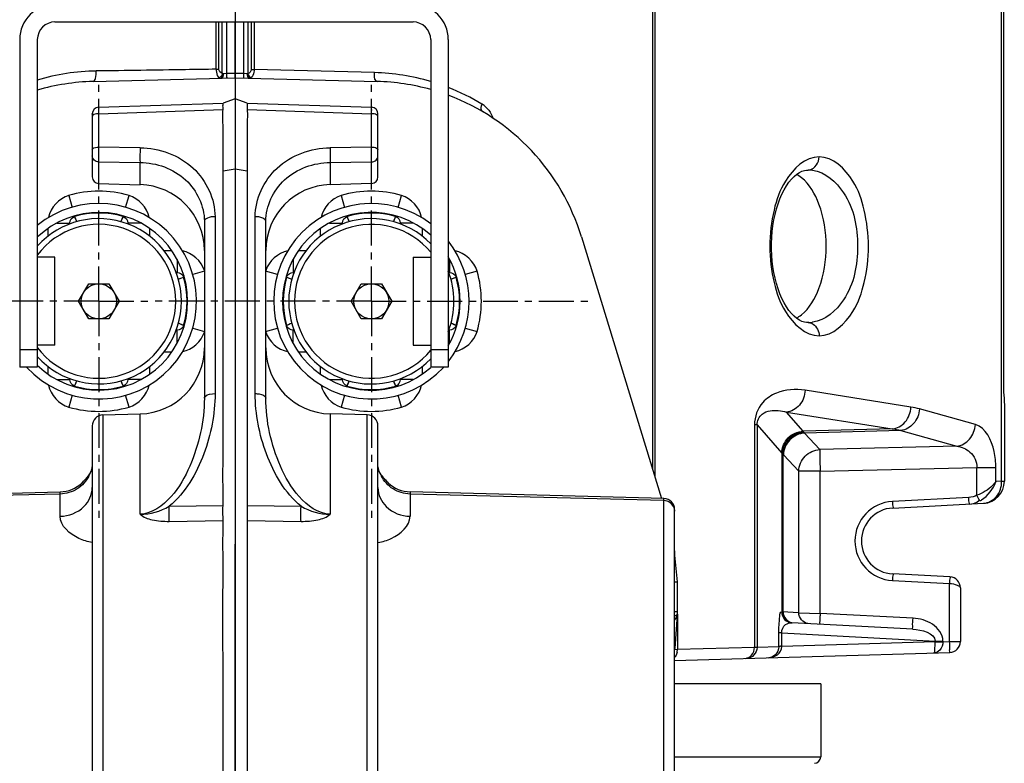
# Model space of a CAD drawing. Header units: inches. Extents: x 22575 to 24734, y 6028 to 6659.
# Tile 161 of 163: x 24688 to 24705, y 6523 to 6537. Entities that reach past the tile are written whole.
import ezdxf

# ---------------------------------------------------------------- set-up
doc = ezdxf.new("R2010")
doc.units = ezdxf.units.IN
doc.header["$LTSCALE"] = 0.5
doc.header["$MEASUREMENT"] = 0
doc.linetypes.add('CENTER', pattern=[2, 1.25, -0.25, 0.25, -0.25])
doc.layers.add('CL', color=1, linetype='Continuous')
doc.layers.add('DTM_AXIS', color=7, linetype='Continuous')

# ---------------------------------------------------------------- blocks, each defined once
blk = doc.blocks.new('Flygt Small 7 MGD')
at = {"color": 7, "linetype": 'Continuous'}
for p, q in [((24717.48, 6525.309), (24717.48, 6548.764)), ((24717.515, 6547.143), (24717.515, 6526.954)), ((24711.229, 6535.462), (24711.229, 6525.525)), ((24711.268, 6535.462), (24711.268, 6525.397)), ((24706.938, 6533.532), (24700.521, 6533.532)), ((24703.408, 6532.687), (24703.408, 6533.532)), ((24703.46, 6532.687), (24703.46, 6533.532)), ((24703.52, 6532.61), (24703.52, 6533.532)), ((24703.598, 6533.532), (24703.598, 6532.609)), ((24703.749, 6532.613), (24703.749, 6533.532)), ((24703.901, 6533.532), (24703.901, 6532.609)), ((24703.978, 6533.532), (24703.978, 6532.609)), ((24704.038, 6533.532), (24704.038, 6532.683)), ((24704.09, 6533.532), (24704.09, 6532.683)), ((24699.891, 6533.218), (24699.891, 6527.351)), ((24700.206, 6533.218), (24700.206, 6527.351)), ((24707.253, 6533.218), (24707.253, 6527.351)), ((24707.568, 6533.218), (24707.568, 6527.351)), ((24701.205, 6532.468), (24703.749, 6532.535)), ((24703.408, 6532.687), (24703.46, 6532.687)), ((24703.598, 6532.609), (24703.539, 6532.607)), ((24703.749, 6532.613), (24703.598, 6532.609)), ((24703.901, 6532.609), (24703.749, 6532.613)), ((24703.749, 6532.535), (24703.749, 6532.613)), ((24703.749, 6532.535), (24706.293, 6532.468)), ((24703.962, 6532.607), (24703.901, 6532.609)), ((24704.038, 6532.683), (24704.09, 6532.683)), ((24706.245, 6532.626), (24704.09, 6532.683)), ((24701.304, 6532.005), (24703.533, 6532.08)), ((24703.749, 6532.159), (24703.534, 6532.08)), ((24703.965, 6532.08), (24703.749, 6532.159)), ((24703.749, 6532.159), (24703.749, 6510.089)), ((24703.965, 6532.08), (24706.194, 6532.005)), ((24701.19, 6531.887), (24701.19, 6530.758)), ((24701.19, 6531.887), (24701.19, 6531.842)), ((24701.19, 6531.881), (24701.19, 6531.887)), ((24701.305, 6531.891), (24703.533, 6531.966)), ((24701.305, 6531.891), (24701.305, 6531.293)), ((24703.966, 6531.966), (24706.193, 6531.891)), ((24706.193, 6531.293), (24706.193, 6531.891)), ((24706.308, 6530.758), (24706.308, 6531.887)), ((24702.048, 6531.282), (24701.305, 6531.293)), ((24706.193, 6531.293), (24705.45, 6531.282)), ((24701.305, 6531.027), (24701.305, 6530.64)), ((24701.305, 6531.027), (24702.048, 6531.017)), ((24702.048, 6530.62), (24702.048, 6531.017)), ((24705.451, 6531.017), (24706.193, 6531.027)), ((24705.451, 6531.017), (24705.451, 6530.62)), ((24706.193, 6530.64), (24706.193, 6531.027)), ((24703.749, 6530.898), (24703.533, 6530.864)), ((24703.966, 6530.864), (24703.749, 6530.898)), ((24713.984, 6530.88), (24714.017, 6530.881)), ((24713.99, 6530.881), (24713.993, 6530.881)), ((24713.993, 6530.881), (24714.017, 6530.881)), ((24701.305, 6530.64), (24702.048, 6530.62)), ((24706.193, 6530.64), (24705.451, 6530.62)), ((24700.768, 6530.427), (24700.828, 6530.214)), ((24701.788, 6530.214), (24701.849, 6530.427)), ((24705.65, 6530.427), (24705.71, 6530.214)), ((24706.67, 6530.214), (24706.731, 6530.427)), ((24700.872, 6530.061), (24700.875, 6530.052)), ((24701.742, 6530.052), (24701.744, 6530.061)), ((24705.754, 6530.061), (24705.757, 6530.052)), ((24706.624, 6530.052), (24706.626, 6530.061)), ((24700.558, 6529.933), (24700.791, 6529.933)), ((24700.791, 6529.933), (24700.796, 6529.921)), ((24700.791, 6529.933), (24700.791, 6529.919)), ((24700.914, 6529.959), (24700.875, 6530.052)), ((24701.742, 6530.052), (24701.703, 6529.959)), ((24701.82, 6529.921), (24701.825, 6529.933)), ((24702.058, 6529.933), (24701.825, 6529.933)), ((24701.825, 6529.919), (24701.825, 6529.933)), ((24703.198, 6529.964), (24703.198, 6526.796)), ((24703.39, 6530.047), (24703.39, 6526.88)), ((24704.109, 6526.88), (24704.109, 6530.047)), ((24704.3, 6526.796), (24704.3, 6529.964)), ((24705.44, 6529.933), (24705.673, 6529.933)), ((24705.673, 6529.933), (24705.678, 6529.921)), ((24705.673, 6529.933), (24705.673, 6529.919)), ((24705.795, 6529.959), (24705.757, 6530.052)), ((24706.624, 6530.052), (24706.585, 6529.959)), ((24706.702, 6529.921), (24706.707, 6529.933)), ((24706.94, 6529.933), (24706.707, 6529.933)), ((24706.707, 6529.919), (24706.707, 6529.933)), ((24700.398, 6529.7), (24700.398, 6529.837)), ((24702.218, 6529.836), (24702.218, 6529.7)), ((24705.28, 6529.7), (24705.28, 6529.837)), ((24707.1, 6529.836), (24707.1, 6529.7)), ((24709.954, 6529.686), (24711.389, 6525.003)), ((24702.475, 6529.443), (24702.612, 6529.443)), ((24704.886, 6529.443), (24705.023, 6529.443)), ((24700.521, 6529.32), (24700.206, 6529.32)), ((24700.521, 6527.745), (24700.521, 6529.32)), ((24702.709, 6529.283), (24702.709, 6529.049)), ((24704.789, 6529.283), (24704.789, 6529.049)), ((24706.938, 6529.32), (24707.253, 6529.32)), ((24706.938, 6529.32), (24706.938, 6527.745)), ((24707.591, 6529.283), (24707.591, 6529.049)), ((24702.709, 6529.049), (24702.695, 6529.049)), ((24702.709, 6529.049), (24702.697, 6529.045)), ((24703.202, 6529.073), (24702.99, 6529.012)), ((24704.509, 6529.012), (24704.296, 6529.073)), ((24704.803, 6529.049), (24704.789, 6529.049)), ((24704.802, 6529.045), (24704.789, 6529.049)), ((24707.591, 6529.049), (24707.577, 6529.049)), ((24707.591, 6529.049), (24707.579, 6529.045)), ((24708.084, 6529.073), (24707.872, 6529.012)), ((24700.945, 6528.532), (24701.126, 6528.847)), ((24701.126, 6528.847), (24701.49, 6528.847)), ((24701.49, 6528.847), (24701.672, 6528.532)), ((24702.735, 6528.927), (24702.827, 6528.966)), ((24702.837, 6528.969), (24702.827, 6528.966)), ((24704.671, 6528.966), (24704.661, 6528.969)), ((24704.671, 6528.966), (24704.764, 6528.927)), ((24705.826, 6528.532), (24706.008, 6528.847)), ((24706.008, 6528.847), (24706.372, 6528.847)), ((24706.372, 6528.847), (24706.554, 6528.532)), ((24707.617, 6528.927), (24707.709, 6528.966)), ((24707.719, 6528.969), (24707.709, 6528.966)), ((24701.126, 6528.218), (24700.945, 6528.532)), ((24701.672, 6528.532), (24701.49, 6528.218)), ((24706.008, 6528.218), (24705.826, 6528.532)), ((24706.554, 6528.532), (24706.372, 6528.218)), ((24701.49, 6528.218), (24701.126, 6528.218)), ((24702.827, 6528.099), (24702.735, 6528.138)), ((24704.764, 6528.138), (24704.671, 6528.099)), ((24706.372, 6528.218), (24706.008, 6528.218)), ((24707.709, 6528.099), (24707.617, 6528.138)), ((24714.017, 6528.152), (24713.984, 6528.154)), ((24713.992, 6528.153), (24713.99, 6528.153)), ((24714.017, 6528.152), (24713.992, 6528.153)), ((24702.695, 6528.015), (24702.709, 6528.015)), ((24702.697, 6528.02), (24702.709, 6528.015)), ((24702.709, 6527.782), (24702.709, 6528.015)), ((24702.827, 6528.099), (24702.837, 6528.096)), ((24702.99, 6528.053), (24703.202, 6527.992)), ((24704.296, 6527.992), (24704.508, 6528.053)), ((24704.662, 6528.096), (24704.671, 6528.099)), ((24704.789, 6528.015), (24704.802, 6528.02)), ((24704.789, 6528.015), (24704.803, 6528.015)), ((24704.789, 6527.782), (24704.789, 6528.015)), ((24707.577, 6528.015), (24707.591, 6528.015)), ((24707.579, 6528.02), (24707.591, 6528.015)), ((24707.591, 6527.782), (24707.591, 6528.015)), ((24707.709, 6528.099), (24707.719, 6528.096)), ((24707.872, 6528.053), (24708.084, 6527.992)), ((24700.206, 6527.666), (24699.891, 6527.666)), ((24700.521, 6527.745), (24700.206, 6527.745)), ((24702.612, 6527.622), (24702.475, 6527.622)), ((24705.023, 6527.622), (24704.886, 6527.622)), ((24706.938, 6527.745), (24707.253, 6527.745)), ((24707.568, 6527.666), (24707.253, 6527.666)), ((24700.206, 6527.351), (24699.891, 6527.351)), ((24700.398, 6527.229), (24700.398, 6527.365)), ((24702.218, 6527.365), (24702.218, 6527.228)), ((24705.28, 6527.229), (24705.28, 6527.365)), ((24707.1, 6527.365), (24707.1, 6527.228)), ((24707.568, 6527.351), (24707.253, 6527.351)), ((24700.558, 6527.132), (24700.791, 6527.132)), ((24700.791, 6527.146), (24700.791, 6527.132)), ((24700.796, 6527.144), (24700.791, 6527.132)), ((24700.875, 6527.013), (24700.914, 6527.106)), ((24701.703, 6527.106), (24701.742, 6527.013)), ((24701.825, 6527.132), (24701.82, 6527.144)), ((24701.825, 6527.132), (24701.825, 6527.146)), ((24702.058, 6527.132), (24701.825, 6527.132)), ((24705.44, 6527.132), (24705.673, 6527.132)), ((24705.673, 6527.146), (24705.673, 6527.132)), ((24705.678, 6527.144), (24705.673, 6527.132)), ((24705.757, 6527.013), (24705.795, 6527.106)), ((24706.585, 6527.106), (24706.624, 6527.013)), ((24706.707, 6527.132), (24706.702, 6527.144)), ((24706.707, 6527.132), (24706.707, 6527.146)), ((24706.94, 6527.132), (24706.707, 6527.132)), ((24700.875, 6527.013), (24700.872, 6527.004)), ((24701.744, 6527.004), (24701.742, 6527.013)), ((24705.757, 6527.013), (24705.754, 6527.004)), ((24706.626, 6527.004), (24706.624, 6527.013)), ((24715.854, 6526.639), (24713.959, 6526.939)), ((24700.828, 6526.851), (24700.768, 6526.638)), ((24701.849, 6526.638), (24701.788, 6526.851)), ((24705.71, 6526.851), (24705.65, 6526.638)), ((24706.731, 6526.638), (24706.67, 6526.851)), ((24713.924, 6526.206), (24713.624, 6526.548)), ((24713.624, 6526.548), (24715.519, 6526.247)), ((24717.01, 6526.325), (24716.009, 6526.605)), ((24717.529, 6526.69), (24717.529, 6525.309)), ((24701.382, 6526.498), (24702.048, 6526.515)), ((24701.382, 6526.498), (24701.382, 6510.224)), ((24702.048, 6524.721), (24702.048, 6526.515)), ((24706.117, 6526.498), (24705.451, 6526.515)), ((24705.451, 6526.515), (24705.451, 6524.721)), ((24706.117, 6510.224), (24706.117, 6526.498)), ((24701.19, 6526.301), (24701.19, 6510.421)), ((24706.308, 6510.421), (24706.308, 6526.301)), ((24713.1, 6526.319), (24713.052, 6526.319)), ((24713.052, 6526.319), (24713.052, 6522.337)), ((24713.1, 6526.319), (24713.542, 6525.814)), ((24713.1, 6526.319), (24713.1, 6522.337)), ((24715.519, 6526.247), (24713.924, 6526.206)), ((24715.675, 6526.217), (24713.951, 6526.172)), ((24715.675, 6526.217), (24716.676, 6525.937)), ((24714.225, 6525.879), (24713.951, 6526.172)), ((24716.676, 6525.937), (24714.225, 6525.879)), ((24713.549, 6522.972), (24713.549, 6525.806)), ((24713.564, 6522.971), (24713.564, 6525.792)), ((24713.572, 6525.784), (24713.846, 6525.491)), ((24701.16, 6525.471), (24701.159, 6525.469)), ((24706.339, 6525.47), (24706.339, 6525.469)), ((24714.229, 6525.491), (24713.846, 6525.491)), ((24713.846, 6522.955), (24713.846, 6525.491)), ((24714.229, 6525.491), (24717.038, 6525.557)), ((24714.229, 6522.945), (24714.229, 6525.491)), ((24717.038, 6525.557), (24717.376, 6525.557)), ((24717.038, 6525.059), (24717.038, 6525.557)), ((24717.376, 6525.304), (24717.376, 6525.557)), ((24701.068, 6525.346), (24701.06, 6525.337)), ((24706.431, 6525.346), (24706.438, 6525.337)), ((24717.48, 6525.309), (24717.376, 6525.304)), ((24717.48, 6525.309), (24717.529, 6525.309)), ((24696.067, 6525.002), (24700.615, 6525.121)), ((24700.615, 6524.684), (24700.615, 6525.121)), ((24701.006, 6525.283), (24701.006, 6525.283)), ((24706.492, 6525.283), (24706.492, 6525.283)), ((24711.432, 6525.002), (24706.883, 6525.121)), ((24706.883, 6525.121), (24706.883, 6524.684)), ((24700.615, 6525.082), (24696.067, 6524.966)), ((24711.432, 6524.966), (24706.883, 6525.082)), ((24711.432, 6517.634), (24711.432, 6525.002)), ((24716.894, 6525.021), (24715.525, 6524.949)), ((24702.569, 6524.863), (24703.533, 6524.879)), ((24703.966, 6524.879), (24704.93, 6524.863)), ((24711.623, 6517.733), (24711.623, 6524.805)), ((24715.529, 6524.831), (24717.156, 6524.916)), ((24702.569, 6524.592), (24703.533, 6524.608)), ((24703.966, 6524.608), (24704.93, 6524.592)), ((24711.626, 6523.987), (24711.626, 6524.062)), ((24711.673, 6523.508), (24711.626, 6523.987)), ((24715.525, 6523.533), (24716.548, 6523.48)), ((24716.555, 6523.598), (24715.529, 6523.651)), ((24711.623, 6523.508), (24711.673, 6523.508)), ((24711.673, 6522.981), (24711.673, 6523.508)), ((24716.548, 6522.441), (24716.548, 6523.48)), ((24716.741, 6523.401), (24716.741, 6522.441)), ((24711.623, 6522.98), (24711.673, 6522.981)), ((24711.668, 6522.921), (24711.624, 6522.317)), ((24711.668, 6522.986), (24711.668, 6522.932)), ((24711.672, 6522.932), (24711.672, 6522.297)), ((24713.54, 6522.973), (24713.549, 6522.972)), ((24713.846, 6522.955), (24713.549, 6522.972)), ((24713.846, 6522.955), (24714.229, 6522.945)), ((24715.893, 6522.857), (24714.229, 6522.945)), ((24715.887, 6522.661), (24713.725, 6522.776)), ((24713.541, 6522.596), (24713.487, 6522.596)), ((24713.487, 6522.349), (24713.487, 6522.596)), ((24713.541, 6522.596), (24716.29, 6522.45)), ((24713.541, 6522.352), (24713.541, 6522.596)), ((24711.623, 6522.303), (24711.624, 6522.317)), ((24711.672, 6522.297), (24711.623, 6522.295)), ((24713.052, 6522.337), (24711.672, 6522.297)), ((24713.1, 6522.337), (24713.043, 6522.337)), ((24713.487, 6522.349), (24713.1, 6522.337)), ((24716.29, 6522.434), (24713.541, 6522.352)), ((24716.29, 6522.45), (24716.428, 6522.45)), ((24716.29, 6522.45), (24716.29, 6522.434)), ((24716.29, 6522.438), (24716.428, 6522.438)), ((24716.428, 6522.45), (24716.428, 6522.438)), ((24716.428, 6522.438), (24716.548, 6522.441)), ((24716.548, 6522.441), (24716.741, 6522.441)), ((24711.623, 6522.104), (24716.55, 6522.245))]:
    blk.add_line(p, q, dxfattribs=at)
at = {"color": 6, "linetype": 'Continuous'}
for p, q in [((24714.241, 6521.682), (24711.623, 6521.682)), ((24714.241, 6521.682), (24714.241, 6520.379)), ((24711.623, 6520.379), (24714.241, 6520.379))]:
    blk.add_line(p, q, dxfattribs=at)
at = {"color": 7, "linetype": 'Continuous'}
for points in [[(24713.99, 6528.153), (24713.95, 6528.158), (24713.904, 6528.172), (24713.858, 6528.194), (24713.811, 6528.225), (24713.763, 6528.264), (24713.716, 6528.312), (24713.67, 6528.369), (24713.626, 6528.433), (24713.584, 6528.504), (24713.544, 6528.582), (24713.508, 6528.666), (24713.475, 6528.755), (24713.446, 6528.849), (24713.421, 6528.946), (24713.4, 6529.046), (24713.383, 6529.149), (24713.371, 6529.253), (24713.362, 6529.358), (24713.358, 6529.464), (24713.358, 6529.57), (24713.362, 6529.676), (24713.371, 6529.782), (24713.383, 6529.886), (24713.4, 6529.988), (24713.421, 6530.088), (24713.447, 6530.185), (24713.476, 6530.279), (24713.508, 6530.368), (24713.545, 6530.452), (24713.584, 6530.529), (24713.626, 6530.601), (24713.671, 6530.665), (24713.717, 6530.721), (24713.764, 6530.769), (24713.811, 6530.809), (24713.858, 6530.839), (24713.904, 6530.861), (24713.95, 6530.875), (24713.99, 6530.881)], [(24700.914, 6529.959), (24700.903, 6529.984), (24700.889, 6530.018), (24700.875, 6530.052)], [(24701.742, 6530.052), (24701.728, 6530.018), (24701.713, 6529.984), (24701.703, 6529.959)], [(24705.795, 6529.959), (24705.785, 6529.984), (24705.771, 6530.018), (24705.757, 6530.052)], [(24706.624, 6530.052), (24706.609, 6530.018), (24706.595, 6529.984), (24706.585, 6529.959)], [(24702.735, 6528.927), (24702.76, 6528.938), (24702.794, 6528.952), (24702.827, 6528.966)], [(24704.671, 6528.966), (24704.704, 6528.952), (24704.738, 6528.938), (24704.764, 6528.927)], [(24707.617, 6528.927), (24707.642, 6528.938), (24707.676, 6528.952), (24707.709, 6528.966)], [(24702.827, 6528.099), (24702.794, 6528.113), (24702.76, 6528.127), (24702.735, 6528.138)], [(24704.764, 6528.138), (24704.738, 6528.127), (24704.704, 6528.113), (24704.671, 6528.099)], [(24707.709, 6528.099), (24707.676, 6528.113), (24707.642, 6528.127), (24707.617, 6528.138)], [(24700.875, 6527.013), (24700.889, 6527.047), (24700.903, 6527.08), (24700.914, 6527.106)], [(24701.703, 6527.106), (24701.713, 6527.08), (24701.728, 6527.047), (24701.742, 6527.013)], [(24705.757, 6527.013), (24705.771, 6527.047), (24705.785, 6527.08), (24705.795, 6527.106)], [(24706.585, 6527.106), (24706.595, 6527.08), (24706.609, 6527.047), (24706.624, 6527.013)], [(24713.951, 6526.172), (24713.95, 6526.173), (24713.949, 6526.174), (24713.949, 6526.175), (24713.948, 6526.176), (24713.947, 6526.177), (24713.946, 6526.178), (24713.945, 6526.179), (24713.944, 6526.18), (24713.943, 6526.181)], [(24701.159, 6525.469), (24701.152, 6525.457), (24701.142, 6525.441), (24701.131, 6525.425), (24701.118, 6525.407), (24701.104, 6525.389), (24701.088, 6525.369), (24701.07, 6525.349), (24701.068, 6525.346)], [(24701.19, 6525.567), (24701.19, 6525.565), (24701.189, 6525.554), (24701.188, 6525.543), (24701.185, 6525.53), (24701.18, 6525.516), (24701.175, 6525.502), (24701.168, 6525.487), (24701.16, 6525.471)], [(24706.339, 6525.47), (24706.331, 6525.485), (24706.324, 6525.501), (24706.318, 6525.515), (24706.314, 6525.529), (24706.311, 6525.542), (24706.309, 6525.554), (24706.308, 6525.564), (24706.308, 6525.567)], [(24706.431, 6525.346), (24706.412, 6525.368), (24706.396, 6525.387), (24706.381, 6525.406), (24706.368, 6525.423), (24706.357, 6525.44), (24706.347, 6525.455), (24706.339, 6525.469)], [(24701.068, 6525.346), (24701.046, 6525.322), (24701.023, 6525.3), (24701.006, 6525.283)], [(24706.492, 6525.283), (24706.476, 6525.299), (24706.454, 6525.321), (24706.434, 6525.343), (24706.431, 6525.346)], [(24711.668, 6522.921), (24711.668, 6522.93), (24711.668, 6522.932)]]:
    blk.add_lwpolyline(points, dxfattribs=at)
for centre in [(24701.308, 6528.532), (24706.19, 6528.532)]:
    blk.add_circle(centre, 0.315, dxfattribs=at)
for centre, radius, start, end in [((24700.521, 6533.218), 0.63, 90, 180), ((24706.938, 6533.218), 0.63, 0, 90), ((24700.521, 6533.218), 0.315, 90, 180), ((24706.938, 6533.218), 0.315, 0, 90), ((24701.322, 6528.727), 3.928, 90.8808, 106.5264), ((24706.137, 6528.676), 3.951, 73.5745, 88.4326), ((24701.308, 6528.532), 3.937, 91.5, 106.2673), ((24706.19, 6528.532), 3.937, 74.3316, 88.5), ((24706.122, 6528.647), 3.983, 59.0278, 68.7123), ((24706.19, 6528.532), 3.937, 17.0325, 69.5002), ((24701.308, 6531.887), 0.118, 91.914, 180), ((24706.19, 6531.887), 0.118, 0, 88.086), ((24707.976, 6531.736), 0.381, 52.3794, 58.9525), ((24714.004, 6531.063), 0.182, 273.955, 281.9786), ((24714.021, 6530.308), 0.574, 82.6967, 90.3939), ((24701.308, 6530.758), 0.118, 180, 268.5), ((24702.017, 6529.44), 1.181, 0, 88.5), ((24705.481, 6529.44), 1.181, 91.5, 180), ((24706.19, 6530.758), 0.118, 271.5, 0), ((24701.308, 6528.532), 1.97, 74.075, 105.925), ((24706.19, 6528.532), 1.97, 74.075, 105.925), ((24701.308, 6528.532), 1.75, 222.5043, 129.0863), ((24706.19, 6528.532), 1.75, 52.5491, 317.4964), ((24701.308, 6528.532), 1.591, 226.0698, 133.9192), ((24701.308, 6528.532), 1.58, 74.0749, 105.9249), ((24706.19, 6528.532), 1.591, 48.0038, 311.9975), ((24706.19, 6528.532), 1.58, 74.0749, 105.9249), ((24701.308, 6528.532), 1.48, 221.8634, 138.1366), ((24701.308, 6528.532), 1.378, 216.862, 143.1391), ((24706.19, 6528.532), 1.48, 44.0962, 315.9038), ((24706.19, 6528.532), 1.378, 39.509, 320.4922), ((24706.19, 6528.532), 1.75, 322.0092, 37.9874), ((24706.19, 6528.532), 1.591, 329.9165, 29.9392), ((24706.19, 6528.532), 1.48, 338.5968, 21.4032), ((24706.19, 6528.532), 1.97, 344.075, 15.925), ((24701.308, 6528.532), 1.58, 344.0749, 15.9249), ((24706.19, 6528.532), 1.58, 164.0749, 195.9249), ((24706.19, 6528.532), 1.58, 344.0749, 15.9249), ((24714.021, 6528.726), 0.574, 269.6057, 277.3016), ((24714.004, 6527.97), 0.183, 78.1332, 86.0618), ((24702.017, 6527.696), 1.181, 271.5, 0), ((24705.481, 6527.696), 1.181, 180, 268.5), ((24701.308, 6528.532), 1.58, 254.0749, 285.9249), ((24706.19, 6528.532), 1.58, 254.0749, 285.9249), ((24701.308, 6528.532), 1.97, 254.075, 285.925), ((24706.19, 6528.532), 1.97, 254.075, 285.925), ((24715.636, 6525.272), 1.384, 74.3638, 80.9598), ((24701.387, 6526.301), 0.197, 91.5, 180), ((24706.111, 6526.301), 0.197, 0, 88.5), ((24715.308, 6524.762), 1.5, 75.8562, 81.911), ((24713.4, 6525.622), 0.236, 43.0734, 45.7753), ((24701.286, 6525.399), 0.144, 150.9234, 161.7143), ((24706.213, 6525.399), 0.144, 18.2768, 29.0622), ((24700.286, 6526.079), 1.072, 316.1847, 318.9205), ((24700.49, 6525.901), 0.802, 318.9575, 321.2039), ((24700.591, 6525.819), 0.672, 321.2365, 322.5124), ((24700.624, 6525.659), 0.567, 333.2474, 337.7881), ((24706.651, 6525.637), 0.357, 209.9142, 212.6204), ((24706.874, 6525.659), 0.567, 202.2114, 206.7509), ((24706.908, 6525.819), 0.672, 217.489, 218.7649), ((24707.327, 6526.187), 1.231, 223.1824, 223.7394), ((24707.488, 6526.343), 1.454, 223.7906, 225.7363), ((24707.847, 6526.709), 1.967, 225.6901, 226.4568), ((24717.135, 6525.309), 0.394, 273, 0), ((24700.6, 6525.711), 0.591, 271.5, 313.5302), ((24706.899, 6525.711), 0.591, 226.4698, 268.5), ((24711.426, 6524.805), 0.197, 0.0001, 88.5), ((24715.562, 6524.241), 0.709, 92.9952, 267.0042), ((24716.842, 6525.408), 0.515, 298.5548, 302.6367), ((24711.435, 6524.774), 0.189, 0.0778, 18.0897), ((24715.56, 6524.241), 0.591, 93, 267), ((24716.544, 6523.401), 0.197, 0, 87), ((24711.563, 6523.08), 0.192, 288.4865, 290.6217), ((24713.746, 6522.973), 0.198, 252.6297, 259.7385), ((24711.451, 6522.329), 0.174, 352.3125, 355.8268), ((24711.448, 6522.296), 0.224, 353.9399, 0.3626), ((24716.544, 6522.441), 0.197, 271.6366, 0), ((24711.449, 6522.296), 0.223, 347.5663, 353.9631)]:
    blk.add_arc(centre, radius, start, end, dxfattribs=at)
at = {"color": 6, "linetype": 'Continuous'}
blk.add_arc((24714.123, 6520.379), 0.118, 272, 0, dxfattribs=at)
at = {"color": 7, "linetype": 'Continuous'}
for points, knots in [([(24701.205, 6532.468), (24701.228, 6532.469), (24701.26, 6532.553), (24701.263, 6532.611), (24701.262, 6532.655)], [0, 0, 0, 0, 0.342875, 1, 1, 1, 1]), ([(24703.408, 6532.687), (24703.226, 6532.684), (24702.511, 6532.673), (24701.795, 6532.663), (24701.262, 6532.655)], [0, 0, 0, 0, 0.254676, 1, 1, 1, 1]), ([(24703.408, 6532.687), (24703.408, 6532.67), (24703.414, 6532.616), (24703.434, 6532.553), (24703.467, 6532.535)], [0, 0, 0, 0, 0.31527, 1, 1, 1, 1]), ([(24703.475, 6532.538), (24703.474, 6532.537), (24703.471, 6532.536), (24703.469, 6532.535), (24703.467, 6532.535)], [0, 0, 0, 0, 0.513276, 1, 1, 1, 1]), ([(24703.539, 6532.607), (24703.535, 6532.607), (24703.529, 6532.607), (24703.523, 6532.609), (24703.52, 6532.61)], [0, 0, 0, 0, 0.524057, 1, 1, 1, 1]), ([(24703.598, 6532.609), (24703.598, 6532.591), (24703.591, 6532.574), (24703.603, 6532.531), (24703.596, 6532.531)], [0, 0, 0, 0, 0.705643, 1, 1, 1, 1]), ([(24703.901, 6532.609), (24703.9, 6532.591), (24703.907, 6532.574), (24703.895, 6532.531), (24703.903, 6532.531)], [0, 0, 0, 0, 0.70561, 1, 1, 1, 1]), ([(24703.978, 6532.609), (24703.976, 6532.608), (24703.97, 6532.607), (24703.965, 6532.607), (24703.962, 6532.607)], [0, 0, 0, 0, 0.477591, 1, 1, 1, 1]), ([(24704.023, 6532.536), (24704.024, 6532.536), (24704.027, 6532.535), (24704.03, 6532.534), (24704.031, 6532.533)], [0, 0, 0, 0, 0.512168, 1, 1, 1, 1]), ([(24704.09, 6532.683), (24704.09, 6532.666), (24704.085, 6532.613), (24704.064, 6532.55), (24704.031, 6532.533)], [0, 0, 0, 0, 0.318998, 1, 1, 1, 1]), ([(24706.293, 6532.468), (24706.286, 6532.468), (24706.238, 6532.51), (24706.244, 6532.576), (24706.245, 6532.626)], [0, 0, 0, 0, 0.129402, 1, 1, 1, 1]), ([(24701.304, 6532.005), (24701.302, 6532.005), (24701.307, 6531.988), (24701.299, 6531.959), (24701.305, 6531.919), (24701.305, 6531.892)], [0, 0, 0, 0, 0.069307, 0.271212, 1, 1, 1, 1]), ([(24703.533, 6531.966), (24703.535, 6531.994), (24703.528, 6532.031), (24703.536, 6532.066), (24703.53, 6532.079), (24703.532, 6532.08)], [0, 0, 0, 0, 0.726304, 0.928943, 1, 1, 1, 1]), ([(24703.966, 6532.08), (24703.97, 6532.07), (24703.961, 6532.031), (24703.963, 6531.994), (24703.966, 6531.966)], [0, 0, 0, 0, 0.273393, 1, 1, 1, 1]), ([(24706.193, 6531.892), (24706.194, 6531.919), (24706.199, 6531.959), (24706.191, 6531.988), (24706.197, 6532.005), (24706.194, 6532.005)], [0, 0, 0, 0, 0.728788, 0.930693, 1, 1, 1, 1]), ([(24708.185, 6531.926), (24708.179, 6531.93), (24708.145, 6531.967), (24708.158, 6532.025), (24708.172, 6532.062)], [0, 0, 0, 0, 0.162788, 1, 1, 1, 1]), ([(24701.191, 6531.848), (24701.191, 6531.847), (24701.19, 6531.845), (24701.19, 6531.843), (24701.19, 6531.842)], [0, 0, 0, 0, 0.505812, 1, 1, 1, 1]), ([(24701.305, 6531.891), (24701.292, 6531.891), (24701.253, 6531.888), (24701.2, 6531.875), (24701.191, 6531.848)], [0, 0, 0, 0, 0.328058, 1, 1, 1, 1]), ([(24703.533, 6530.864), (24703.533, 6531.048), (24703.531, 6531.324), (24703.536, 6531.691), (24703.526, 6531.875), (24703.533, 6531.966)], [0, 0, 0, 0, 0.500002, 0.750003, 1, 1, 1, 1]), ([(24703.966, 6531.966), (24703.972, 6531.875), (24703.963, 6531.691), (24703.968, 6531.324), (24703.966, 6531.048), (24703.966, 6530.864)], [0, 0, 0, 0, 0.249997, 0.499998, 1, 1, 1, 1]), ([(24706.308, 6531.842), (24706.308, 6531.847), (24706.303, 6531.86), (24706.292, 6531.867), (24706.285, 6531.871)], [0, 0, 0, 0, 0.429871, 1, 1, 1, 1]), ([(24701.19, 6531.243), (24701.19, 6531.25), (24701.215, 6531.291), (24701.268, 6531.292), (24701.305, 6531.293)], [0, 0, 0, 0, 0.150771, 1, 1, 1, 1]), ([(24701.305, 6531.293), (24701.305, 6531.267), (24701.304, 6531.179), (24701.302, 6531.09), (24701.305, 6531.027)], [0, 0, 0, 0, 0.290389, 1, 1, 1, 1]), ([(24706.193, 6531.027), (24706.194, 6531.042), (24706.195, 6531.13), (24706.195, 6531.219), (24706.193, 6531.293)], [0, 0, 0, 0, 0.165635, 1, 1, 1, 1]), ([(24706.193, 6531.293), (24706.208, 6531.293), (24706.247, 6531.289), (24706.308, 6531.271), (24706.308, 6531.243)], [0, 0, 0, 0, 0.345216, 1, 1, 1, 1]), ([(24701.305, 6531.027), (24701.276, 6531.028), (24701.217, 6531.05), (24701.19, 6531.109), (24701.19, 6531.137)], [0, 0, 0, 0, 0.513277, 1, 1, 1, 1]), ([(24702.048, 6531.282), (24702.047, 6531.258), (24702.046, 6531.17), (24702.043, 6531.081), (24702.048, 6531.017)], [0, 0, 0, 0, 0.277163, 1, 1, 1, 1]), ([(24702.048, 6531.282), (24702.388, 6531.278), (24703.075, 6531.04), (24703.39, 6530.364), (24703.39, 6530.047)], [0, 0, 0, 0, 0.517167, 1, 1, 1, 1]), ([(24704.109, 6530.047), (24704.109, 6530.364), (24704.424, 6531.04), (24705.11, 6531.278), (24705.45, 6531.282)], [0, 0, 0, 0, 0.482833, 1, 1, 1, 1]), ([(24705.451, 6531.282), (24705.451, 6531.258), (24705.453, 6531.17), (24705.455, 6531.081), (24705.451, 6531.017)], [0, 0, 0, 0, 0.277158, 1, 1, 1, 1]), ([(24706.193, 6531.027), (24706.223, 6531.028), (24706.282, 6531.05), (24706.308, 6531.109), (24706.308, 6531.137)], [0, 0, 0, 0, 0.513267, 1, 1, 1, 1]), ([(24714.211, 6531.117), (24713.964, 6531.117), (24713.581, 6530.749), (24713.378, 6530.143), (24713.301, 6529.516), (24713.378, 6528.89), (24713.582, 6528.284), (24713.964, 6527.916), (24714.211, 6527.916)], [0, 0, 0, 0, 0.18992, 0.332802, 0.500101, 0.667356, 0.810143, 1, 1, 1, 1]), ([(24714.211, 6527.916), (24714.459, 6527.916), (24714.841, 6528.285), (24715.045, 6528.891), (24715.121, 6529.517), (24715.044, 6530.143), (24714.841, 6530.749), (24714.459, 6531.117), (24714.211, 6531.117)], [0, 0, 0, 0, 0.189949, 0.332822, 0.500101, 0.667336, 0.810115, 1, 1, 1, 1]), ([(24702.048, 6531.017), (24702.339, 6531.014), (24702.927, 6530.813), (24703.198, 6530.235), (24703.198, 6529.964)], [0, 0, 0, 0, 0.517621, 1, 1, 1, 1]), ([(24704.3, 6529.964), (24704.3, 6530.235), (24704.571, 6530.813), (24705.16, 6531.014), (24705.451, 6531.017)], [0, 0, 0, 0, 0.482388, 1, 1, 1, 1]), ([(24703.533, 6524.879), (24703.538, 6525.004), (24703.53, 6525.253), (24703.534, 6525.752), (24703.532, 6526.625), (24703.533, 6527.872), (24703.533, 6529.368), (24703.533, 6530.366), (24703.533, 6530.864)], [0, 0, 0, 0, 0.0625, 0.125, 0.25, 0.5, 0.75, 1, 1, 1, 1]), ([(24703.966, 6530.864), (24703.966, 6530.366), (24703.966, 6529.368), (24703.965, 6527.872), (24703.967, 6526.625), (24703.964, 6525.752), (24703.968, 6525.253), (24703.96, 6525.004), (24703.966, 6524.879)], [0, 0, 0, 0, 0.25, 0.5, 0.75, 0.875, 0.9375, 1, 1, 1, 1]), ([(24714.094, 6530.877), (24714.32, 6530.848), (24714.798, 6530.42), (24714.96, 6529.517), (24714.798, 6528.614), (24714.32, 6528.186), (24714.094, 6528.157)], [0, 0, 0, 0, 0.204419, 0.499999, 0.79558, 1, 1, 1, 1]), ([(24713.893, 6528.289), (24714.041, 6528.407), (24714.272, 6528.816), (24714.373, 6529.517), (24714.272, 6530.217), (24714.041, 6530.627), (24713.893, 6530.745)], [0, 0, 0, 0, 0.212912, 0.49999, 0.787079, 1, 1, 1, 1]), ([(24703.39, 6530.047), (24703.343, 6530.046), (24703.275, 6530.041), (24703.198, 6529.99), (24703.198, 6529.964)], [0, 0, 0, 0, 0.635549, 1, 1, 1, 1]), ([(24704.3, 6529.964), (24704.3, 6529.99), (24704.223, 6530.041), (24704.155, 6530.046), (24704.109, 6530.047)], [0, 0, 0, 0, 0.364451, 1, 1, 1, 1]), ([(24714.042, 6528.149), (24714.064, 6528.144), (24714.158, 6528.106), (24714.211, 6527.994), (24714.211, 6527.916)], [0, 0, 0, 0, 0.221965, 1, 1, 1, 1]), ([(24703.39, 6526.88), (24703.39, 6526.514), (24703.246, 6525.778), (24702.858, 6525.101), (24702.569, 6524.863)], [0, 0, 0, 0, 0.494342, 1, 1, 1, 1]), ([(24703.198, 6526.796), (24703.198, 6526.807), (24703.239, 6526.876), (24703.328, 6526.879), (24703.39, 6526.88)], [0, 0, 0, 0, 0.150772, 1, 1, 1, 1]), ([(24704.93, 6524.863), (24704.64, 6525.101), (24704.253, 6525.778), (24704.109, 6526.514), (24704.109, 6526.88)], [0, 0, 0, 0, 0.505658, 1, 1, 1, 1]), ([(24704.109, 6526.88), (24704.132, 6526.879), (24704.197, 6526.874), (24704.3, 6526.844), (24704.3, 6526.796)], [0, 0, 0, 0, 0.332804, 1, 1, 1, 1]), ([(24713.959, 6526.939), (24713.789, 6526.963), (24713.502, 6526.949), (24713.145, 6526.714), (24713.053, 6526.462), (24713.052, 6526.319)], [0, 0, 0, 0, 0.415395, 0.654049, 1, 1, 1, 1]), ([(24713.959, 6526.939), (24713.955, 6526.844), (24713.89, 6526.656), (24713.712, 6526.555), (24713.624, 6526.548)], [0, 0, 0, 0, 0.520945, 1, 1, 1, 1]), ([(24717.515, 6526.954), (24717.515, 6526.885), (24717.524, 6526.797), (24717.529, 6526.709), (24717.529, 6526.69)], [0, 0, 0, 0, 0.780992, 1, 1, 1, 1]), ([(24703.198, 6526.796), (24703.198, 6526.59), (24703.151, 6526.173), (24702.952, 6525.569), (24702.65, 6525.017), (24702.26, 6524.725), (24702.048, 6524.721)], [0, 0, 0, 0, 0.245125, 0.494227, 0.747636, 1, 1, 1, 1]), ([(24705.451, 6524.721), (24705.238, 6524.725), (24704.848, 6525.017), (24704.546, 6525.569), (24704.347, 6526.173), (24704.3, 6526.59), (24704.3, 6526.796)], [0, 0, 0, 0, 0.252364, 0.505773, 0.754874, 1, 1, 1, 1]), ([(24713.1, 6526.319), (24713.099, 6526.391), (24713.162, 6526.521), (24713.378, 6526.595), (24713.531, 6526.575), (24713.624, 6526.548)], [0, 0, 0, 0, 0.326269, 0.556862, 1, 1, 1, 1]), ([(24715.519, 6526.247), (24715.607, 6526.254), (24715.785, 6526.356), (24715.85, 6526.543), (24715.854, 6526.639)], [0, 0, 0, 0, 0.479052, 1, 1, 1, 1]), ([(24716.009, 6526.605), (24716.003, 6526.511), (24715.933, 6526.328), (24715.761, 6526.227), (24715.675, 6526.217)], [0, 0, 0, 0, 0.520245, 1, 1, 1, 1]), ([(24713.542, 6525.814), (24713.543, 6525.912), (24713.625, 6526.115), (24713.826, 6526.202), (24713.924, 6526.206)], [0, 0, 0, 0, 0.499696, 1, 1, 1, 1]), ([(24713.549, 6525.806), (24713.55, 6525.904), (24713.632, 6526.106), (24713.833, 6526.193), (24713.931, 6526.196)], [0, 0, 0, 0, 0.49934, 1, 1, 1, 1]), ([(24713.564, 6525.792), (24713.567, 6525.889), (24713.649, 6526.088), (24713.846, 6526.176), (24713.943, 6526.181)], [0, 0, 0, 0, 0.500006, 1, 1, 1, 1]), ([(24713.931, 6526.196), (24713.93, 6526.198), (24713.928, 6526.201), (24713.925, 6526.204), (24713.924, 6526.206)], [0, 0, 0, 0, 0.516304, 1, 1, 1, 1]), ([(24713.943, 6526.181), (24713.941, 6526.183), (24713.936, 6526.188), (24713.933, 6526.194), (24713.931, 6526.196)], [0, 0, 0, 0, 0.541327, 1, 1, 1, 1]), ([(24716.676, 6525.937), (24716.762, 6525.947), (24716.935, 6526.049), (24717.004, 6526.231), (24717.01, 6526.325)], [0, 0, 0, 0, 0.481303, 1, 1, 1, 1]), ([(24717.376, 6525.557), (24717.376, 6525.653), (24717.351, 6525.932), (24717.199, 6526.272), (24717.01, 6526.325)], [0, 0, 0, 0, 0.32806, 1, 1, 1, 1]), ([(24713.951, 6526.172), (24713.854, 6526.167), (24713.658, 6526.079), (24713.575, 6525.881), (24713.572, 6525.784)], [0, 0, 0, 0, 0.500497, 1, 1, 1, 1]), ([(24713.846, 6525.491), (24713.849, 6525.588), (24713.932, 6525.786), (24714.128, 6525.874), (24714.225, 6525.879)], [0, 0, 0, 0, 0.499612, 1, 1, 1, 1]), ([(24714.225, 6525.879), (24714.224, 6525.864), (24714.224, 6525.734), (24714.226, 6525.605), (24714.229, 6525.491)], [0, 0, 0, 0, 0.119071, 1, 1, 1, 1]), ([(24716.676, 6525.937), (24716.761, 6525.926), (24716.947, 6525.854), (24717.04, 6525.659), (24717.038, 6525.557)], [0, 0, 0, 0, 0.458705, 1, 1, 1, 1]), ([(24713.542, 6525.814), (24713.543, 6525.813), (24713.546, 6525.81), (24713.548, 6525.807), (24713.549, 6525.806)], [0, 0, 0, 0, 0.484932, 1, 1, 1, 1]), ([(24713.549, 6525.806), (24713.551, 6525.803), (24713.556, 6525.798), (24713.563, 6525.793), (24713.567, 6525.791)], [0, 0, 0, 0, 0.400265, 1, 1, 1, 1]), ([(24701.13, 6525.404), (24701.083, 6525.311), (24700.933, 6525.147), (24700.721, 6525.085), (24700.615, 6525.082)], [0, 0, 0, 0, 0.496953, 1, 1, 1, 1]), ([(24701.124, 6525.41), (24701.128, 6525.416), (24701.137, 6525.427), (24701.145, 6525.439), (24701.148, 6525.445)], [0, 0, 0, 0, 0.511422, 1, 1, 1, 1]), ([(24706.35, 6525.445), (24706.354, 6525.439), (24706.362, 6525.427), (24706.37, 6525.416), (24706.374, 6525.41)], [0, 0, 0, 0, 0.488574, 1, 1, 1, 1]), ([(24706.883, 6525.082), (24706.778, 6525.085), (24706.565, 6525.147), (24706.416, 6525.311), (24706.369, 6525.404)], [0, 0, 0, 0, 0.503047, 1, 1, 1, 1]), ([(24717.376, 6525.304), (24717.359, 6525.279), (24717.268, 6525.171), (24717.142, 6525.096), (24717.038, 6525.059)], [0, 0, 0, 0, 0.213919, 1, 1, 1, 1]), ([(24717.156, 6524.916), (24717.243, 6524.921), (24717.425, 6525.021), (24717.481, 6525.214), (24717.48, 6525.309)], [0, 0, 0, 0, 0.477328, 1, 1, 1, 1]), ([(24700.615, 6524.684), (24700.769, 6524.688), (24701.06, 6524.791), (24701.19, 6525.072), (24701.19, 6525.196)], [0, 0, 0, 0, 0.554606, 1, 1, 1, 1]), ([(24706.308, 6525.196), (24706.308, 6525.072), (24706.439, 6524.791), (24706.73, 6524.688), (24706.883, 6524.684)], [0, 0, 0, 0, 0.445394, 1, 1, 1, 1]), ([(24715.525, 6524.949), (24715.527, 6524.921), (24715.515, 6524.895), (24715.541, 6524.831), (24715.529, 6524.831)], [0, 0, 0, 0, 0.707023, 1, 1, 1, 1]), ([(24716.898, 6524.903), (24716.91, 6524.903), (24716.884, 6524.967), (24716.895, 6524.993), (24716.894, 6525.021)], [0, 0, 0, 0, 0.292973, 1, 1, 1, 1]), ([(24717.088, 6524.956), (24717.086, 6524.961), (24717.07, 6524.995), (24717.053, 6525.029), (24717.038, 6525.059)], [0, 0, 0, 0, 0.134352, 1, 1, 1, 1]), ([(24702.569, 6524.592), (24702.569, 6524.612), (24702.569, 6524.702), (24702.569, 6524.793), (24702.569, 6524.863)], [0, 0, 0, 0, 0.216482, 1, 1, 1, 1]), ([(24703.533, 6524.608), (24703.532, 6524.628), (24703.534, 6524.718), (24703.529, 6524.809), (24703.533, 6524.879)], [0, 0, 0, 0, 0.216859, 1, 1, 1, 1]), ([(24703.966, 6524.879), (24703.967, 6524.854), (24703.964, 6524.764), (24703.97, 6524.673), (24703.966, 6524.608)], [0, 0, 0, 0, 0.280048, 1, 1, 1, 1]), ([(24704.93, 6524.592), (24704.929, 6524.612), (24704.929, 6524.702), (24704.929, 6524.793), (24704.93, 6524.863)], [0, 0, 0, 0, 0.216481, 1, 1, 1, 1]), ([(24701.19, 6524.212), (24701.108, 6524.227), (24700.869, 6524.295), (24700.615, 6524.511), (24700.615, 6524.684)], [0, 0, 0, 0, 0.324812, 1, 1, 1, 1]), ([(24702.048, 6524.721), (24702.105, 6524.666), (24702.287, 6524.604), (24702.467, 6524.591), (24702.569, 6524.592)], [0, 0, 0, 0, 0.438831, 1, 1, 1, 1]), ([(24703.533, 6510.329), (24703.526, 6510.471), (24703.537, 6510.8), (24703.531, 6511.353), (24703.533, 6512.026), (24703.532, 6513.466), (24703.533, 6515.768), (24703.533, 6518.348), (24703.533, 6520.486), (24703.533, 6521.998), (24703.531, 6523.175), (24703.534, 6523.938), (24703.53, 6524.331), (24703.538, 6524.518), (24703.533, 6524.608)], [0, 0, 0, 0, 0.029891, 0.068872, 0.116263, 0.171239, 0.371553, 0.599824, 0.713421, 0.820707, 0.917492, 0.960746, 0.980898, 1, 1, 1, 1]), ([(24703.966, 6524.608), (24703.959, 6524.486), (24703.969, 6524.233), (24703.963, 6523.693), (24703.967, 6522.962), (24703.965, 6522.026), (24703.966, 6520.294), (24703.965, 6517.816), (24703.966, 6515.204), (24703.966, 6513.269), (24703.965, 6512.071), (24703.968, 6511.215), (24703.963, 6510.662), (24703.971, 6510.432), (24703.966, 6510.329)], [0, 0, 0, 0, 0.025704, 0.053247, 0.113359, 0.179292, 0.249901, 0.477221, 0.699995, 0.798723, 0.883737, 0.951716, 0.978457, 1, 1, 1, 1]), ([(24704.93, 6524.592), (24705.031, 6524.591), (24705.211, 6524.604), (24705.393, 6524.666), (24705.451, 6524.721)], [0, 0, 0, 0, 0.561168, 1, 1, 1, 1]), ([(24706.308, 6524.212), (24706.391, 6524.227), (24706.63, 6524.295), (24706.883, 6524.511), (24706.883, 6524.684)], [0, 0, 0, 0, 0.324796, 1, 1, 1, 1]), ([(24715.529, 6523.651), (24715.541, 6523.651), (24715.515, 6523.587), (24715.527, 6523.561), (24715.525, 6523.533)], [0, 0, 0, 0, 0.293016, 1, 1, 1, 1]), ([(24716.555, 6523.598), (24716.566, 6523.597), (24716.538, 6523.534), (24716.55, 6523.508), (24716.548, 6523.48)], [0, 0, 0, 0, 0.292733, 1, 1, 1, 1]), ([(24716.548, 6523.48), (24716.595, 6523.479), (24716.656, 6523.464), (24716.741, 6523.425), (24716.741, 6523.401)], [0, 0, 0, 0, 0.660336, 1, 1, 1, 1]), ([(24711.667, 6522.927), (24711.665, 6522.921), (24711.653, 6522.91), (24711.639, 6522.903), (24711.63, 6522.9)], [0, 0, 0, 0, 0.397996, 1, 1, 1, 1]), ([(24711.668, 6522.932), (24711.668, 6522.931), (24711.668, 6522.929), (24711.667, 6522.928), (24711.667, 6522.927)], [0, 0, 0, 0, 0.492569, 1, 1, 1, 1]), ([(24713.487, 6522.596), (24713.487, 6522.695), (24713.502, 6522.781), (24713.511, 6522.975), (24713.54, 6522.973)], [0, 0, 0, 0, 0.773535, 1, 1, 1, 1]), ([(24713.54, 6522.973), (24713.54, 6522.924), (24713.578, 6522.823), (24713.677, 6522.779), (24713.725, 6522.776)], [0, 0, 0, 0, 0.500657, 1, 1, 1, 1]), ([(24714.229, 6522.945), (24714.227, 6522.921), (24714.225, 6522.856), (24714.218, 6522.791), (24714.221, 6522.749)], [0, 0, 0, 0, 0.357732, 1, 1, 1, 1]), ([(24715.887, 6522.661), (24715.882, 6522.661), (24715.892, 6522.692), (24715.88, 6522.741), (24715.891, 6522.811), (24715.893, 6522.857)], [0, 0, 0, 0, 0.070206, 0.292773, 1, 1, 1, 1]), ([(24716.428, 6522.45), (24716.428, 6522.568), (24716.255, 6522.794), (24716.015, 6522.851), (24715.893, 6522.857)], [0, 0, 0, 0, 0.493191, 1, 1, 1, 1]), ([(24713.541, 6522.596), (24713.54, 6522.65), (24713.585, 6522.754), (24713.686, 6522.778), (24713.725, 6522.776)], [0, 0, 0, 0, 0.575746, 1, 1, 1, 1]), ([(24713.1, 6522.337), (24713.1, 6522.288), (24713.059, 6522.186), (24712.958, 6522.142), (24712.909, 6522.141)], [0, 0, 0, 0, 0.500546, 1, 1, 1, 1]), ([(24713.309, 6522.152), (24713.363, 6522.154), (24713.476, 6522.186), (24713.542, 6522.296), (24713.541, 6522.352)], [0, 0, 0, 0, 0.497188, 1, 1, 1, 1]), ([(24713.487, 6522.348), (24713.487, 6522.297), (24713.449, 6522.196), (24713.352, 6522.153), (24713.309, 6522.152)], [0, 0, 0, 0, 0.541716, 1, 1, 1, 1]), ([(24713.541, 6522.352), (24713.529, 6522.351), (24713.513, 6522.369), (24713.503, 6522.349), (24713.503, 6522.349)], [0, 0, 0, 0, 0.966438, 1, 1, 1, 1]), ([(24716.428, 6522.438), (24716.429, 6522.385), (24716.401, 6522.284), (24716.307, 6522.238), (24716.267, 6522.237)], [0, 0, 0, 0, 0.570671, 1, 1, 1, 1]), ([(24716.267, 6522.237), (24716.284, 6522.237), (24716.283, 6522.337), (24716.292, 6522.384), (24716.29, 6522.434)], [0, 0, 0, 0, 0.252881, 1, 1, 1, 1]), ([(24716.55, 6522.245), (24716.555, 6522.245), (24716.545, 6522.275), (24716.558, 6522.326), (24716.549, 6522.395), (24716.548, 6522.441)], [0, 0, 0, 0, 0.076374, 0.293118, 1, 1, 1, 1]), ([(24711.64, 6522.181), (24711.637, 6522.177), (24711.632, 6522.17), (24711.626, 6522.162), (24711.623, 6522.159)], [0, 0, 0, 0, 0.50196, 1, 1, 1, 1])]:
    blk.add_open_spline(points, degree=3, knots=knots, dxfattribs=at)
for points in [[(24703.52, 6532.61), (24703.489, 6532.618), (24703.46, 6532.654), (24703.46, 6532.687)], [(24703.52, 6532.61), (24703.516, 6532.582), (24703.5, 6532.551), (24703.475, 6532.538)], [(24703.539, 6532.607), (24703.539, 6532.577), (24703.527, 6532.529), (24703.497, 6532.528)], [(24703.962, 6532.607), (24703.962, 6532.577), (24703.976, 6532.529), (24704.005, 6532.528)], [(24704.038, 6532.683), (24704.038, 6532.651), (24704.009, 6532.616), (24703.978, 6532.609)], [(24703.978, 6532.609), (24703.982, 6532.581), (24703.997, 6532.549), (24704.023, 6532.536)], [(24708.208, 6532.038), (24708.24, 6532.013), (24708.269, 6531.983), (24708.294, 6531.951)], [(24706.285, 6531.871), (24706.258, 6531.887), (24706.225, 6531.891), (24706.193, 6531.891)], [(24708.294, 6531.951), (24708.326, 6531.908), (24708.353, 6531.859), (24708.371, 6531.808)], [(24714.042, 6530.885), (24714.136, 6530.905), (24714.211, 6531.021), (24714.211, 6531.117)], [(24713.893, 6530.745), (24713.865, 6530.767), (24713.836, 6530.787), (24713.804, 6530.804)], [(24700.768, 6530.427), (24700.597, 6530.378), (24700.442, 6530.207), (24700.408, 6530.033)], [(24702.209, 6530.032), (24702.175, 6530.207), (24702.02, 6530.378), (24701.849, 6530.427)], [(24705.65, 6530.427), (24705.479, 6530.378), (24705.324, 6530.207), (24705.29, 6530.033)], [(24707.091, 6530.032), (24707.057, 6530.207), (24706.902, 6530.378), (24706.731, 6530.427)], [(24700.791, 6529.933), (24700.79, 6529.982), (24700.828, 6530.039), (24700.875, 6530.052)], [(24701.742, 6530.052), (24701.788, 6530.039), (24701.826, 6529.982), (24701.825, 6529.933)], [(24705.673, 6529.933), (24705.672, 6529.982), (24705.71, 6530.039), (24705.757, 6530.052)], [(24706.624, 6530.052), (24706.67, 6530.039), (24706.708, 6529.982), (24706.707, 6529.933)], [(24703.199, 6529.085), (24703.146, 6529.252), (24702.979, 6529.4), (24702.808, 6529.433)], [(24704.691, 6529.433), (24704.52, 6529.4), (24704.352, 6529.252), (24704.3, 6529.086)], [(24708.084, 6529.073), (24708.035, 6529.244), (24707.865, 6529.399), (24707.69, 6529.433)], [(24702.709, 6529.049), (24702.757, 6529.051), (24702.815, 6529.012), (24702.827, 6528.966)], [(24704.671, 6528.966), (24704.684, 6529.012), (24704.741, 6529.051), (24704.789, 6529.049)], [(24707.591, 6529.049), (24707.639, 6529.051), (24707.696, 6529.012), (24707.709, 6528.966)], [(24713.804, 6528.23), (24713.835, 6528.247), (24713.865, 6528.267), (24713.893, 6528.289)], [(24702.827, 6528.099), (24702.815, 6528.052), (24702.757, 6528.014), (24702.709, 6528.015)], [(24702.808, 6527.632), (24702.979, 6527.665), (24703.146, 6527.813), (24703.199, 6527.979)], [(24704.3, 6527.979), (24704.352, 6527.813), (24704.519, 6527.665), (24704.69, 6527.632)], [(24704.789, 6528.015), (24704.741, 6528.014), (24704.684, 6528.052), (24704.671, 6528.099)], [(24707.709, 6528.099), (24707.696, 6528.052), (24707.639, 6528.014), (24707.591, 6528.015)], [(24707.69, 6527.632), (24707.864, 6527.666), (24708.035, 6527.821), (24708.084, 6527.992)], [(24700.875, 6527.013), (24700.828, 6527.026), (24700.79, 6527.083), (24700.791, 6527.132)], [(24701.825, 6527.132), (24701.826, 6527.083), (24701.788, 6527.026), (24701.742, 6527.013)], [(24705.757, 6527.013), (24705.71, 6527.026), (24705.672, 6527.083), (24705.673, 6527.132)], [(24706.707, 6527.132), (24706.708, 6527.083), (24706.67, 6527.026), (24706.624, 6527.013)], [(24700.408, 6527.033), (24700.442, 6526.858), (24700.597, 6526.687), (24700.768, 6526.638)], [(24701.849, 6526.638), (24702.02, 6526.687), (24702.175, 6526.858), (24702.209, 6527.032)], [(24705.29, 6527.033), (24705.323, 6526.858), (24705.479, 6526.687), (24705.65, 6526.638)], [(24706.731, 6526.638), (24706.902, 6526.687), (24707.057, 6526.858), (24707.091, 6527.032)], [(24701.148, 6525.445), (24701.157, 6525.458), (24701.165, 6525.473), (24701.172, 6525.487)], [(24701.172, 6525.487), (24701.183, 6525.512), (24701.19, 6525.54), (24701.19, 6525.567)], [(24706.308, 6525.567), (24706.308, 6525.529), (24706.322, 6525.492), (24706.341, 6525.459)], [(24701.006, 6525.283), (24701.025, 6525.301), (24701.043, 6525.318), (24701.06, 6525.337)], [(24706.384, 6525.399), (24706.398, 6525.38), (24706.414, 6525.362), (24706.43, 6525.345)], [(24717.12, 6524.975), (24717.237, 6525.05), (24717.331, 6525.172), (24717.376, 6525.304)], [(24711.614, 6524.833), (24711.59, 6524.904), (24711.507, 6524.964), (24711.432, 6524.966)], [(24717.038, 6525.059), (24716.994, 6525.036), (24716.944, 6525.023), (24716.894, 6525.021)], [(24716.898, 6524.903), (24716.96, 6524.906), (24717.036, 6524.918), (24717.073, 6524.968)], [(24702.048, 6524.721), (24702.228, 6524.711), (24702.412, 6524.774), (24702.569, 6524.863)], [(24704.93, 6524.863), (24705.086, 6524.774), (24705.271, 6524.711), (24705.451, 6524.721)], [(24711.624, 6522.827), (24711.648, 6522.851), (24711.665, 6522.886), (24711.668, 6522.921)], [(24713.687, 6522.784), (24713.612, 6522.807), (24713.549, 6522.894), (24713.549, 6522.972)], [(24713.564, 6522.971), (24713.564, 6522.887), (24713.643, 6522.792), (24713.726, 6522.777)], [(24714.006, 6522.761), (24713.924, 6522.776), (24713.846, 6522.871), (24713.846, 6522.955)], [(24715.887, 6522.661), (24716.038, 6522.653), (24716.286, 6522.601), (24716.29, 6522.45)], [(24713.002, 6522.197), (24713.035, 6522.234), (24713.052, 6522.287), (24713.052, 6522.337)], [(24711.667, 6522.248), (24711.662, 6522.224), (24711.652, 6522.201), (24711.64, 6522.181)], [(24712.885, 6522.14), (24712.929, 6522.141), (24712.974, 6522.165), (24713.002, 6522.197)]]:
    blk.add_open_spline(points, degree=3, dxfattribs=at)
at = {"layer": 'CL'}
for p in [(24703.749, 6547.273), (24703.749, 6495.304)]:
    blk.add_line(p, (24703.749, 6524.182), dxfattribs=at)
at = {"layer": 'DTM_AXIS', "color": 7, "linetype": 'CENTER'}
for p, q in [((24701.308, 6528.532), (24701.308, 6532.469)), ((24706.19, 6528.532), (24706.19, 6532.469)), ((24701.308, 6528.532), (24697.371, 6528.532)), ((24701.308, 6528.532), (24702.253, 6528.532)), ((24701.308, 6528.532), (24701.308, 6524.595)), ((24706.19, 6528.532), (24702.253, 6528.532)), ((24706.19, 6528.532), (24710.127, 6528.532)), ((24706.19, 6528.532), (24706.19, 6524.595))]:
    blk.add_line(p, q, dxfattribs=at)

msp = doc.modelspace()

# ---------------------------------------------------------------- block references
msp.add_blockref('Flygt Small 7 MGD', (-12.197, 3.012))

doc.saveas('drawing.dxf')
